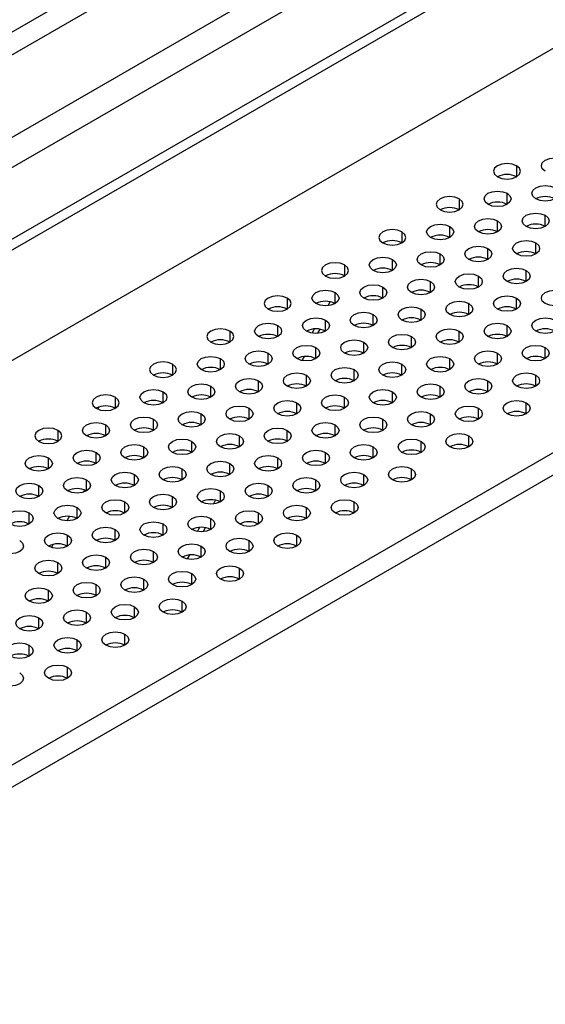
# Model space of a CAD drawing. Header units: millimetres. Extents: x 0 to 1118, y 0 to 864.
# Tile 119 of 254: x 878.5 to 884.98, y 684.23 to 696.38. Entities that reach past the tile are written whole.
import ezdxf

# ---------------------------------------------------------------- set-up
doc = ezdxf.new("R2010")
doc.units = ezdxf.units.MM

msp = doc.modelspace()

# ---------------------------------------------------------------- linework, layer by layer
at = {"color": 7, "linetype": 'Continuous', "lineweight": 25}
for p, q in [((869.553, 688.563), (897, 704.408)), ((897.118, 704.34), (869.671, 688.495)), ((869.317, 686.93), (897.472, 703.183)), ((867.705, 688.381), (891.12, 701.899)), ((901.797, 700.686), (873.642, 684.433)), ((873.76, 684.229), (901.915, 700.482)), ((882.374, 698.52), (860.452, 685.865)), ((860.541, 685.637), (882.462, 698.292)), ((883.461, 697.849), (867.587, 688.685)), ((882.391, 692.879), (882.392, 692.879)), ((882.179, 692.512), (882.209, 692.562)), ((881.985, 692.175), (882.014, 692.226)), ((880.977, 690.43), (880.977, 690.43)), ((880.765, 690.062), (880.794, 690.113)), ((880.571, 689.726), (880.6, 689.777))]:
    msp.add_line(p, q, dxfattribs=at)
at = {"color": 8, "linetype": 'Continuous', "lineweight": 25}
for p, q in [((884.631, 694.58), (884.631, 694.444)), ((884.513, 694.104), (884.513, 694.24)), ((883.924, 694.172), (883.924, 694.036)), ((884.395, 693.763), (884.395, 693.899)), ((884.984, 693.831), (884.984, 693.968)), ((883.217, 693.763), (883.217, 693.627)), ((883.806, 693.695), (883.806, 693.831)), ((884.277, 693.423), (884.277, 693.559)), ((884.867, 693.491), (884.867, 693.627)), ((883.099, 693.287), (883.099, 693.423)), ((883.688, 693.355), (883.688, 693.491)), ((882.51, 693.355), (882.51, 693.219)), ((884.749, 693.151), (884.749, 693.287)), ((883.57, 693.015), (883.57, 693.151)), ((884.16, 693.083), (884.16, 693.219)), ((882.981, 692.947), (882.981, 693.083)), ((881.802, 692.947), (881.802, 692.811)), ((882.306, 692.853), (882.333, 692.901)), ((882.392, 692.879), (882.392, 693.015)), ((884.631, 692.811), (884.631, 692.947)), ((883.452, 692.675), (883.452, 692.811)), ((884.042, 692.743), (884.042, 692.879)), ((882.274, 692.539), (882.274, 692.675)), ((882.863, 692.607), (882.863, 692.743)), ((881.095, 692.539), (881.095, 692.403)), ((881.685, 692.471), (881.685, 692.607)), ((882.11, 692.514), (882.14, 692.567)), ((883.924, 692.403), (883.924, 692.539)), ((884.513, 692.471), (884.513, 692.607)), ((883.335, 692.335), (883.335, 692.471)), ((882.156, 692.199), (882.156, 692.335)), ((882.745, 692.267), (882.745, 692.403)), ((884.984, 692.199), (884.984, 692.335)), ((880.978, 692.063), (880.978, 692.199)), ((881.567, 692.131), (881.567, 692.267)), ((881.926, 692.195), (881.931, 692.204)), ((883.806, 692.063), (883.806, 692.199)), ((884.395, 692.131), (884.395, 692.267)), ((880.388, 692.131), (880.388, 691.995)), ((882.627, 691.926), (882.627, 692.063)), ((883.217, 691.995), (883.217, 692.131)), ((882.038, 691.858), (882.038, 691.995)), ((884.867, 691.858), (884.867, 691.995)), ((880.86, 691.722), (880.86, 691.858)), ((881.449, 691.79), (881.449, 691.926)), ((883.688, 691.722), (883.688, 691.858)), ((884.277, 691.79), (884.277, 691.926)), ((879.681, 691.722), (879.681, 691.586)), ((880.27, 691.654), (880.27, 691.79)), ((882.51, 691.586), (882.51, 691.722)), ((883.099, 691.654), (883.099, 691.79)), ((879.479, 691.601), (879.465, 691.577)), ((881.331, 691.45), (881.331, 691.586)), ((881.92, 691.518), (881.92, 691.654)), ((884.16, 691.45), (884.16, 691.586)), ((884.749, 691.518), (884.749, 691.654)), ((880.153, 691.314), (880.153, 691.45)), ((880.742, 691.382), (880.742, 691.518)), ((882.981, 691.314), (882.981, 691.45)), ((883.57, 691.382), (883.57, 691.518)), ((879.563, 691.246), (879.563, 691.382)), ((882.392, 691.246), (882.392, 691.382)), ((878.974, 691.314), (878.974, 691.178)), ((881.213, 691.11), (881.213, 691.246)), ((881.802, 691.178), (881.802, 691.314)), ((884.042, 691.11), (884.042, 691.246)), ((880.035, 690.974), (880.035, 691.11)), ((880.624, 691.042), (880.624, 691.178)), ((882.863, 690.974), (882.863, 691.11)), ((883.452, 691.042), (883.452, 691.178)), ((878.856, 690.838), (878.856, 690.974)), ((879.445, 690.906), (879.445, 691.042)), ((881.685, 690.838), (881.685, 690.974)), ((882.274, 690.906), (882.274, 691.042)), ((880.506, 690.702), (880.506, 690.838)), ((881.095, 690.77), (881.095, 690.906)), ((883.335, 690.702), (883.335, 690.838)), ((879.917, 690.634), (879.917, 690.77)), ((882.745, 690.634), (882.745, 690.77)), ((878.738, 690.498), (878.738, 690.634)), ((879.328, 690.566), (879.328, 690.702)), ((881.567, 690.498), (881.567, 690.634)), ((882.156, 690.566), (882.156, 690.702)), ((879.303, 690.577), (879.286, 690.548)), ((880.388, 690.362), (880.388, 690.498)), ((880.978, 690.43), (880.978, 690.566)), ((879.21, 690.226), (879.21, 690.362)), ((879.799, 690.294), (879.799, 690.43)), ((880.892, 690.403), (880.919, 690.452)), ((882.038, 690.226), (882.038, 690.362)), ((882.627, 690.294), (882.627, 690.43)), ((878.621, 690.158), (878.621, 690.294)), ((879.116, 690.253), (879.084, 690.198)), ((881.449, 690.158), (881.449, 690.294)), ((880.27, 690.022), (880.27, 690.158)), ((880.696, 690.065), (880.726, 690.117)), ((880.86, 690.09), (880.86, 690.226)), ((879.092, 689.885), (879.092, 690.022)), ((879.681, 689.953), (879.681, 690.09)), ((881.92, 689.885), (881.92, 690.022)), ((878.917, 689.908), (878.894, 689.869)), ((880.742, 689.749), (880.742, 689.885)), ((881.331, 689.817), (881.331, 689.953)), ((879.563, 689.613), (879.563, 689.749)), ((880.153, 689.681), (880.153, 689.817)), ((880.512, 689.746), (880.517, 689.755)), ((878.974, 689.545), (878.974, 689.681)), ((880.624, 689.409), (880.624, 689.545)), ((881.213, 689.477), (881.213, 689.613)), ((879.445, 689.273), (879.445, 689.409)), ((880.035, 689.341), (880.035, 689.477)), ((878.856, 689.205), (878.856, 689.341)), ((879.917, 689.001), (879.917, 689.137)), ((880.506, 689.069), (880.506, 689.205)), ((879.328, 688.933), (879.328, 689.069)), ((878.738, 688.865), (878.738, 689.001)), ((879.799, 688.661), (879.799, 688.797)), ((878.621, 688.525), (878.621, 688.661)), ((879.21, 688.593), (879.21, 688.729)), ((879.092, 688.253), (879.092, 688.389))]:
    msp.add_line(p, q, dxfattribs=at)
at = {"color": 7, "linetype": 'Continuous', "lineweight": 25, "flags": 128}
for points in [[(884.631, 694.58), (884.577, 694.601), (884.513, 694.608), (884.449, 694.601), (884.395, 694.58), (884.359, 694.549), (884.346, 694.512), (884.359, 694.475), (884.395, 694.444)], [(884.984, 694.512), (884.948, 694.543), (884.936, 694.58), (884.948, 694.617), (884.984, 694.648), (885.039, 694.669), (885.102, 694.676), (885.166, 694.669), (885.22, 694.648)], [(884.395, 694.444), (884.449, 694.423), (884.513, 694.416), (884.577, 694.423), (884.631, 694.444), (884.667, 694.475), (884.68, 694.512), (884.667, 694.549), (884.631, 694.58)], [(884.277, 694.104), (884.241, 694.135), (884.229, 694.172), (884.241, 694.208), (884.277, 694.24), (884.331, 694.26), (884.395, 694.268), (884.459, 694.26), (884.513, 694.24)], [(884.513, 694.24), (884.549, 694.208), (884.562, 694.172), (884.549, 694.135), (884.513, 694.104), (884.459, 694.083), (884.395, 694.075), (884.331, 694.083), (884.277, 694.104)], [(884.867, 694.172), (884.83, 694.203), (884.818, 694.24), (884.83, 694.276), (884.867, 694.308), (884.921, 694.329), (884.984, 694.336), (885.048, 694.329), (885.102, 694.308)], [(885.102, 694.308), (885.138, 694.276), (885.151, 694.24), (885.138, 694.203), (885.102, 694.172), (885.048, 694.151), (884.984, 694.143), (884.921, 694.151), (884.867, 694.172)], [(883.924, 694.172), (883.87, 694.192), (883.806, 694.2), (883.742, 694.192), (883.688, 694.172), (883.652, 694.14), (883.639, 694.104), (883.652, 694.067), (883.688, 694.036)], [(883.688, 694.036), (883.742, 694.015), (883.806, 694.007), (883.87, 694.015), (883.924, 694.036), (883.96, 694.067), (883.973, 694.104), (883.96, 694.14), (883.924, 694.172)], [(884.749, 693.831), (884.713, 693.863), (884.7, 693.899), (884.713, 693.936), (884.749, 693.968), (884.803, 693.988), (884.867, 693.996), (884.93, 693.988), (884.984, 693.968)], [(884.16, 693.763), (884.123, 693.795), (884.111, 693.831), (884.123, 693.868), (884.16, 693.899), (884.214, 693.92), (884.277, 693.928), (884.341, 693.92), (884.395, 693.899)], [(884.395, 693.899), (884.431, 693.868), (884.444, 693.831), (884.431, 693.795), (884.395, 693.763), (884.341, 693.743), (884.277, 693.735), (884.214, 693.743), (884.16, 693.763)], [(884.984, 693.968), (885.021, 693.936), (885.033, 693.899), (885.021, 693.863), (884.984, 693.831), (884.93, 693.811), (884.867, 693.803), (884.803, 693.811), (884.749, 693.831)], [(883.217, 693.763), (883.163, 693.784), (883.099, 693.792), (883.035, 693.784), (882.981, 693.763), (882.945, 693.732), (882.932, 693.695), (882.945, 693.659), (882.981, 693.627)], [(882.981, 693.627), (883.035, 693.606), (883.099, 693.599), (883.163, 693.606), (883.217, 693.627), (883.253, 693.659), (883.266, 693.695), (883.253, 693.732), (883.217, 693.763)], [(883.57, 693.695), (883.534, 693.727), (883.521, 693.763), (883.534, 693.8), (883.57, 693.831), (883.624, 693.852), (883.688, 693.86), (883.752, 693.852), (883.806, 693.831)], [(883.806, 693.831), (883.842, 693.8), (883.855, 693.763), (883.842, 693.727), (883.806, 693.695), (883.752, 693.675), (883.688, 693.667), (883.624, 693.675), (883.57, 693.695)], [(884.631, 693.491), (884.595, 693.522), (884.582, 693.559), (884.595, 693.596), (884.631, 693.627), (884.685, 693.648), (884.749, 693.656), (884.813, 693.648), (884.867, 693.627)], [(883.452, 693.355), (883.416, 693.386), (883.404, 693.423), (883.416, 693.46), (883.452, 693.491), (883.506, 693.512), (883.57, 693.519), (883.634, 693.512), (883.688, 693.491)], [(884.042, 693.423), (884.006, 693.454), (883.993, 693.491), (884.006, 693.528), (884.042, 693.559), (884.096, 693.58), (884.16, 693.587), (884.223, 693.58), (884.277, 693.559)], [(884.277, 693.559), (884.313, 693.528), (884.326, 693.491), (884.313, 693.454), (884.277, 693.423), (884.223, 693.402), (884.16, 693.395), (884.096, 693.402), (884.042, 693.423)], [(884.867, 693.627), (884.903, 693.596), (884.915, 693.559), (884.903, 693.522), (884.867, 693.491), (884.813, 693.47), (884.749, 693.463), (884.685, 693.47), (884.631, 693.491)], [(882.863, 693.287), (882.827, 693.318), (882.814, 693.355), (882.827, 693.392), (882.863, 693.423), (882.917, 693.444), (882.981, 693.451), (883.045, 693.444), (883.099, 693.423)], [(883.099, 693.423), (883.135, 693.392), (883.148, 693.355), (883.135, 693.318), (883.099, 693.287), (883.045, 693.266), (882.981, 693.259), (882.917, 693.266), (882.863, 693.287)], [(883.688, 693.491), (883.724, 693.46), (883.737, 693.423), (883.724, 693.386), (883.688, 693.355), (883.634, 693.334), (883.57, 693.327), (883.506, 693.334), (883.452, 693.355)], [(882.51, 693.355), (882.456, 693.376), (882.392, 693.383), (882.328, 693.376), (882.274, 693.355), (882.238, 693.324), (882.225, 693.287), (882.238, 693.25), (882.274, 693.219)], [(882.274, 693.219), (882.328, 693.198), (882.392, 693.191), (882.456, 693.198), (882.51, 693.219), (882.546, 693.25), (882.558, 693.287), (882.546, 693.324), (882.51, 693.355)], [(884.513, 693.151), (884.477, 693.182), (884.464, 693.219), (884.477, 693.256), (884.513, 693.287), (884.567, 693.308), (884.631, 693.315), (884.695, 693.308), (884.749, 693.287)], [(884.749, 693.287), (884.785, 693.256), (884.798, 693.219), (884.785, 693.182), (884.749, 693.151), (884.695, 693.13), (884.631, 693.123), (884.567, 693.13), (884.513, 693.151)], [(883.335, 693.015), (883.298, 693.046), (883.286, 693.083), (883.298, 693.12), (883.335, 693.151), (883.389, 693.172), (883.452, 693.179), (883.516, 693.172), (883.57, 693.151)], [(883.57, 693.151), (883.606, 693.12), (883.619, 693.083), (883.606, 693.046), (883.57, 693.015), (883.516, 692.994), (883.452, 692.987), (883.389, 692.994), (883.335, 693.015)], [(883.924, 693.083), (883.888, 693.114), (883.875, 693.151), (883.888, 693.188), (883.924, 693.219), (883.978, 693.24), (884.042, 693.247), (884.105, 693.24), (884.16, 693.219)], [(884.16, 693.219), (884.196, 693.188), (884.208, 693.151), (884.196, 693.114), (884.16, 693.083), (884.105, 693.062), (884.042, 693.055), (883.978, 693.062), (883.924, 693.083)], [(882.156, 692.879), (882.12, 692.91), (882.107, 692.947), (882.12, 692.984), (882.156, 693.015), (882.21, 693.036), (882.274, 693.043), (882.338, 693.036), (882.392, 693.015)], [(882.745, 692.947), (882.709, 692.978), (882.696, 693.015), (882.709, 693.052), (882.745, 693.083), (882.799, 693.104), (882.863, 693.111), (882.927, 693.104), (882.981, 693.083)], [(882.981, 693.083), (883.017, 693.052), (883.03, 693.015), (883.017, 692.978), (882.981, 692.947), (882.927, 692.926), (882.863, 692.919), (882.799, 692.926), (882.745, 692.947)], [(884.984, 692.879), (884.948, 692.91), (884.936, 692.947), (884.948, 692.984), (884.984, 693.015), (885.039, 693.036), (885.102, 693.043), (885.166, 693.036), (885.22, 693.015)], [(881.802, 692.947), (881.748, 692.968), (881.685, 692.975), (881.621, 692.968), (881.567, 692.947), (881.531, 692.916), (881.518, 692.879), (881.531, 692.842), (881.567, 692.811)], [(881.567, 692.811), (881.621, 692.79), (881.685, 692.783), (881.748, 692.79), (881.802, 692.811), (881.839, 692.842), (881.851, 692.879), (881.839, 692.916), (881.802, 692.947)], [(882.392, 693.015), (882.428, 692.984), (882.441, 692.947), (882.428, 692.91), (882.392, 692.879), (882.338, 692.858), (882.274, 692.851), (882.21, 692.858), (882.156, 692.879)], [(883.806, 692.743), (883.77, 692.774), (883.757, 692.811), (883.77, 692.848), (883.806, 692.879), (883.86, 692.9), (883.924, 692.907), (883.988, 692.9), (884.042, 692.879)], [(884.395, 692.811), (884.359, 692.842), (884.346, 692.879), (884.359, 692.916), (884.395, 692.947), (884.449, 692.968), (884.513, 692.975), (884.577, 692.968), (884.631, 692.947)], [(884.631, 692.947), (884.667, 692.916), (884.68, 692.879), (884.667, 692.842), (884.631, 692.811), (884.577, 692.79), (884.513, 692.783), (884.449, 692.79), (884.395, 692.811)], [(885.22, 693.015), (885.256, 692.984), (885.269, 692.947), (885.256, 692.91), (885.22, 692.879), (885.166, 692.858), (885.102, 692.851), (885.039, 692.858), (884.984, 692.879)], [(883.217, 692.675), (883.181, 692.706), (883.168, 692.743), (883.181, 692.78), (883.217, 692.811), (883.271, 692.832), (883.335, 692.839), (883.398, 692.832), (883.452, 692.811)], [(883.452, 692.811), (883.489, 692.78), (883.501, 692.743), (883.489, 692.706), (883.452, 692.675), (883.398, 692.654), (883.335, 692.647), (883.271, 692.654), (883.217, 692.675)], [(884.042, 692.879), (884.078, 692.848), (884.09, 692.811), (884.078, 692.774), (884.042, 692.743), (883.988, 692.722), (883.924, 692.715), (883.86, 692.722), (883.806, 692.743)], [(882.038, 692.539), (882.002, 692.57), (881.989, 692.607), (882.002, 692.644), (882.038, 692.675), (882.092, 692.696), (882.156, 692.703), (882.22, 692.696), (882.274, 692.675)], [(882.274, 692.675), (882.31, 692.644), (882.323, 692.607), (882.31, 692.57), (882.274, 692.539), (882.22, 692.518), (882.156, 692.511), (882.092, 692.518), (882.038, 692.539)], [(882.627, 692.607), (882.591, 692.638), (882.579, 692.675), (882.591, 692.712), (882.627, 692.743), (882.682, 692.764), (882.745, 692.771), (882.809, 692.764), (882.863, 692.743)], [(882.863, 692.743), (882.899, 692.712), (882.912, 692.675), (882.899, 692.638), (882.863, 692.607), (882.809, 692.586), (882.745, 692.579), (882.682, 692.586), (882.627, 692.607)], [(884.867, 692.539), (884.83, 692.57), (884.818, 692.607), (884.83, 692.644), (884.867, 692.675), (884.921, 692.696), (884.984, 692.703), (885.048, 692.696), (885.102, 692.675)], [(885.102, 692.675), (885.138, 692.644), (885.151, 692.607), (885.138, 692.57), (885.102, 692.539), (885.048, 692.518), (884.984, 692.511), (884.921, 692.518), (884.867, 692.539)], [(881.095, 692.539), (881.041, 692.56), (880.978, 692.567), (880.914, 692.56), (880.86, 692.539), (880.824, 692.508), (880.811, 692.471), (880.824, 692.434), (880.86, 692.403)], [(880.86, 692.403), (880.914, 692.382), (880.978, 692.375), (881.041, 692.382), (881.095, 692.403), (881.132, 692.434), (881.144, 692.471), (881.132, 692.508), (881.095, 692.539)], [(881.449, 692.471), (881.413, 692.502), (881.4, 692.539), (881.413, 692.576), (881.449, 692.607), (881.503, 692.628), (881.567, 692.635), (881.631, 692.628), (881.685, 692.607)], [(881.685, 692.607), (881.721, 692.576), (881.733, 692.539), (881.721, 692.502), (881.685, 692.471), (881.631, 692.45), (881.567, 692.443), (881.503, 692.45), (881.449, 692.471)], [(883.688, 692.403), (883.652, 692.434), (883.639, 692.471), (883.652, 692.508), (883.688, 692.539), (883.742, 692.56), (883.806, 692.567), (883.87, 692.56), (883.924, 692.539)], [(883.924, 692.539), (883.96, 692.508), (883.973, 692.471), (883.96, 692.434), (883.924, 692.403), (883.87, 692.382), (883.806, 692.375), (883.742, 692.382), (883.688, 692.403)], [(884.277, 692.471), (884.241, 692.502), (884.229, 692.539), (884.241, 692.576), (884.277, 692.607), (884.331, 692.628), (884.395, 692.635), (884.459, 692.628), (884.513, 692.607)], [(884.513, 692.607), (884.549, 692.576), (884.562, 692.539), (884.549, 692.502), (884.513, 692.471), (884.459, 692.45), (884.395, 692.443), (884.331, 692.45), (884.277, 692.471)], [(882.51, 692.267), (882.473, 692.298), (882.461, 692.335), (882.473, 692.372), (882.51, 692.403), (882.564, 692.424), (882.627, 692.431), (882.691, 692.424), (882.745, 692.403)], [(883.099, 692.335), (883.063, 692.366), (883.05, 692.403), (883.063, 692.44), (883.099, 692.471), (883.153, 692.492), (883.217, 692.499), (883.28, 692.492), (883.335, 692.471)], [(883.335, 692.471), (883.371, 692.44), (883.383, 692.403), (883.371, 692.366), (883.335, 692.335), (883.28, 692.314), (883.217, 692.307), (883.153, 692.314), (883.099, 692.335)], [(881.331, 692.131), (881.295, 692.162), (881.282, 692.199), (881.295, 692.235), (881.331, 692.267), (881.385, 692.288), (881.449, 692.295), (881.513, 692.288), (881.567, 692.267)], [(881.92, 692.199), (881.884, 692.23), (881.872, 692.267), (881.884, 692.303), (881.92, 692.335), (881.974, 692.356), (882.038, 692.363), (882.102, 692.356), (882.156, 692.335)], [(882.156, 692.335), (882.192, 692.303), (882.205, 692.267), (882.192, 692.23), (882.156, 692.199), (882.102, 692.178), (882.038, 692.17), (881.974, 692.178), (881.92, 692.199)], [(882.745, 692.403), (882.781, 692.372), (882.794, 692.335), (882.781, 692.298), (882.745, 692.267), (882.691, 692.246), (882.627, 692.238), (882.564, 692.246), (882.51, 692.267)], [(884.16, 692.131), (884.123, 692.162), (884.111, 692.199), (884.123, 692.235), (884.16, 692.267), (884.214, 692.288), (884.277, 692.295), (884.341, 692.288), (884.395, 692.267)], [(884.749, 692.199), (884.713, 692.23), (884.7, 692.267), (884.713, 692.303), (884.749, 692.335), (884.803, 692.356), (884.867, 692.363), (884.93, 692.356), (884.984, 692.335)], [(884.984, 692.335), (885.021, 692.303), (885.033, 692.267), (885.021, 692.23), (884.984, 692.199), (884.93, 692.178), (884.867, 692.17), (884.803, 692.178), (884.749, 692.199)], [(880.742, 692.063), (880.706, 692.094), (880.693, 692.131), (880.706, 692.167), (880.742, 692.199), (880.796, 692.219), (880.86, 692.227), (880.923, 692.219), (880.978, 692.199)], [(880.978, 692.199), (881.014, 692.167), (881.026, 692.131), (881.014, 692.094), (880.978, 692.063), (880.923, 692.042), (880.86, 692.034), (880.796, 692.042), (880.742, 692.063)], [(881.567, 692.267), (881.603, 692.235), (881.616, 692.199), (881.603, 692.162), (881.567, 692.131), (881.513, 692.11), (881.449, 692.102), (881.385, 692.11), (881.331, 692.131)], [(883.57, 692.063), (883.534, 692.094), (883.521, 692.131), (883.534, 692.167), (883.57, 692.199), (883.624, 692.219), (883.688, 692.227), (883.752, 692.219), (883.806, 692.199)], [(883.806, 692.199), (883.842, 692.167), (883.855, 692.131), (883.842, 692.094), (883.806, 692.063), (883.752, 692.042), (883.688, 692.034), (883.624, 692.042), (883.57, 692.063)], [(884.395, 692.267), (884.431, 692.235), (884.444, 692.199), (884.431, 692.162), (884.395, 692.131), (884.341, 692.11), (884.277, 692.102), (884.214, 692.11), (884.16, 692.131)], [(880.388, 692.131), (880.334, 692.151), (880.27, 692.159), (880.207, 692.151), (880.153, 692.131), (880.116, 692.099), (880.104, 692.063), (880.116, 692.026), (880.153, 691.995)], [(880.153, 691.995), (880.207, 691.974), (880.27, 691.966), (880.334, 691.974), (880.388, 691.995), (880.424, 692.026), (880.437, 692.063), (880.424, 692.099), (880.388, 692.131)], [(882.392, 691.926), (882.356, 691.958), (882.343, 691.995), (882.356, 692.031), (882.392, 692.063), (882.446, 692.083), (882.51, 692.091), (882.573, 692.083), (882.627, 692.063)], [(882.627, 692.063), (882.664, 692.031), (882.676, 691.995), (882.664, 691.958), (882.627, 691.926), (882.573, 691.906), (882.51, 691.898), (882.446, 691.906), (882.392, 691.926)], [(882.981, 691.995), (882.945, 692.026), (882.932, 692.063), (882.945, 692.099), (882.981, 692.131), (883.035, 692.151), (883.099, 692.159), (883.163, 692.151), (883.217, 692.131)], [(883.217, 692.131), (883.253, 692.099), (883.266, 692.063), (883.253, 692.026), (883.217, 691.995), (883.163, 691.974), (883.099, 691.966), (883.035, 691.974), (882.981, 691.995)], [(881.213, 691.79), (881.177, 691.822), (881.164, 691.858), (881.177, 691.895), (881.213, 691.926), (881.267, 691.947), (881.331, 691.955), (881.395, 691.947), (881.449, 691.926)], [(881.802, 691.858), (881.766, 691.89), (881.754, 691.926), (881.766, 691.963), (881.802, 691.995), (881.857, 692.015), (881.92, 692.023), (881.984, 692.015), (882.038, 691.995)], [(882.038, 691.995), (882.074, 691.963), (882.087, 691.926), (882.074, 691.89), (882.038, 691.858), (881.984, 691.838), (881.92, 691.83), (881.857, 691.838), (881.802, 691.858)], [(884.042, 691.79), (884.006, 691.822), (883.993, 691.858), (884.006, 691.895), (884.042, 691.926), (884.096, 691.947), (884.16, 691.955), (884.223, 691.947), (884.277, 691.926)], [(884.631, 691.858), (884.595, 691.89), (884.582, 691.926), (884.595, 691.963), (884.631, 691.995), (884.685, 692.015), (884.749, 692.023), (884.813, 692.015), (884.867, 691.995)], [(884.867, 691.995), (884.903, 691.963), (884.915, 691.926), (884.903, 691.89), (884.867, 691.858), (884.813, 691.838), (884.749, 691.83), (884.685, 691.838), (884.631, 691.858)], [(880.035, 691.654), (879.999, 691.686), (879.986, 691.722), (879.999, 691.759), (880.035, 691.79), (880.089, 691.811), (880.153, 691.819), (880.216, 691.811), (880.27, 691.79)], [(880.624, 691.722), (880.588, 691.754), (880.575, 691.79), (880.588, 691.827), (880.624, 691.858), (880.678, 691.879), (880.742, 691.887), (880.806, 691.879), (880.86, 691.858)], [(880.86, 691.858), (880.896, 691.827), (880.908, 691.79), (880.896, 691.754), (880.86, 691.722), (880.806, 691.702), (880.742, 691.694), (880.678, 691.702), (880.624, 691.722)], [(881.449, 691.926), (881.485, 691.895), (881.498, 691.858), (881.485, 691.822), (881.449, 691.79), (881.395, 691.77), (881.331, 691.762), (881.267, 691.77), (881.213, 691.79)], [(882.863, 691.654), (882.827, 691.686), (882.814, 691.722), (882.827, 691.759), (882.863, 691.79), (882.917, 691.811), (882.981, 691.819), (883.045, 691.811), (883.099, 691.79)], [(883.452, 691.722), (883.416, 691.754), (883.404, 691.79), (883.416, 691.827), (883.452, 691.858), (883.506, 691.879), (883.57, 691.887), (883.634, 691.879), (883.688, 691.858)], [(883.688, 691.858), (883.724, 691.827), (883.737, 691.79), (883.724, 691.754), (883.688, 691.722), (883.634, 691.702), (883.57, 691.694), (883.506, 691.702), (883.452, 691.722)], [(884.277, 691.926), (884.313, 691.895), (884.326, 691.858), (884.313, 691.822), (884.277, 691.79), (884.223, 691.77), (884.16, 691.762), (884.096, 691.77), (884.042, 691.79)], [(879.681, 691.722), (879.627, 691.743), (879.563, 691.751), (879.5, 691.743), (879.445, 691.722), (879.409, 691.691), (879.397, 691.654), (879.409, 691.618), (879.445, 691.586)], [(879.445, 691.586), (879.5, 691.565), (879.563, 691.558), (879.627, 691.565), (879.681, 691.586), (879.717, 691.618), (879.73, 691.654), (879.717, 691.691), (879.681, 691.722)], [(880.27, 691.79), (880.307, 691.759), (880.319, 691.722), (880.307, 691.686), (880.27, 691.654), (880.216, 691.633), (880.153, 691.626), (880.089, 691.633), (880.035, 691.654)], [(882.274, 691.586), (882.238, 691.618), (882.225, 691.654), (882.238, 691.691), (882.274, 691.722), (882.328, 691.743), (882.392, 691.751), (882.456, 691.743), (882.51, 691.722)], [(882.51, 691.722), (882.546, 691.691), (882.558, 691.654), (882.546, 691.618), (882.51, 691.586), (882.456, 691.565), (882.392, 691.558), (882.328, 691.565), (882.274, 691.586)], [(883.099, 691.79), (883.135, 691.759), (883.148, 691.722), (883.135, 691.686), (883.099, 691.654), (883.045, 691.633), (882.981, 691.626), (882.917, 691.633), (882.863, 691.654)], [(881.095, 691.45), (881.059, 691.481), (881.047, 691.518), (881.059, 691.555), (881.095, 691.586), (881.149, 691.607), (881.213, 691.614), (881.277, 691.607), (881.331, 691.586)], [(881.331, 691.586), (881.367, 691.555), (881.38, 691.518), (881.367, 691.481), (881.331, 691.45), (881.277, 691.429), (881.213, 691.422), (881.149, 691.429), (881.095, 691.45)], [(881.685, 691.518), (881.649, 691.549), (881.636, 691.586), (881.649, 691.623), (881.685, 691.654), (881.739, 691.675), (881.802, 691.683), (881.866, 691.675), (881.92, 691.654)], [(881.92, 691.654), (881.956, 691.623), (881.969, 691.586), (881.956, 691.549), (881.92, 691.518), (881.866, 691.497), (881.802, 691.49), (881.739, 691.497), (881.685, 691.518)], [(883.924, 691.45), (883.888, 691.481), (883.875, 691.518), (883.888, 691.555), (883.924, 691.586), (883.978, 691.607), (884.042, 691.614), (884.105, 691.607), (884.16, 691.586)], [(884.16, 691.586), (884.196, 691.555), (884.208, 691.518), (884.196, 691.481), (884.16, 691.45), (884.105, 691.429), (884.042, 691.422), (883.978, 691.429), (883.924, 691.45)], [(884.513, 691.518), (884.477, 691.549), (884.464, 691.586), (884.477, 691.623), (884.513, 691.654), (884.567, 691.675), (884.631, 691.683), (884.695, 691.675), (884.749, 691.654)], [(884.749, 691.654), (884.785, 691.623), (884.798, 691.586), (884.785, 691.549), (884.749, 691.518), (884.695, 691.497), (884.631, 691.49), (884.567, 691.497), (884.513, 691.518)], [(879.917, 691.314), (879.881, 691.345), (879.868, 691.382), (879.881, 691.419), (879.917, 691.45), (879.971, 691.471), (880.035, 691.478), (880.098, 691.471), (880.153, 691.45)], [(880.153, 691.45), (880.189, 691.419), (880.201, 691.382), (880.189, 691.345), (880.153, 691.314), (880.098, 691.293), (880.035, 691.286), (879.971, 691.293), (879.917, 691.314)], [(880.506, 691.382), (880.47, 691.413), (880.457, 691.45), (880.47, 691.487), (880.506, 691.518), (880.56, 691.539), (880.624, 691.546), (880.688, 691.539), (880.742, 691.518)], [(880.742, 691.518), (880.778, 691.487), (880.791, 691.45), (880.778, 691.413), (880.742, 691.382), (880.688, 691.361), (880.624, 691.354), (880.56, 691.361), (880.506, 691.382)], [(882.745, 691.314), (882.709, 691.345), (882.696, 691.382), (882.709, 691.419), (882.745, 691.45), (882.799, 691.471), (882.863, 691.478), (882.927, 691.471), (882.981, 691.45)], [(882.981, 691.45), (883.017, 691.419), (883.03, 691.382), (883.017, 691.345), (882.981, 691.314), (882.927, 691.293), (882.863, 691.286), (882.799, 691.293), (882.745, 691.314)], [(883.335, 691.382), (883.298, 691.413), (883.286, 691.45), (883.298, 691.487), (883.335, 691.518), (883.389, 691.539), (883.452, 691.546), (883.516, 691.539), (883.57, 691.518)], [(883.57, 691.518), (883.606, 691.487), (883.619, 691.45), (883.606, 691.413), (883.57, 691.382), (883.516, 691.361), (883.452, 691.354), (883.389, 691.361), (883.335, 691.382)], [(878.974, 691.314), (878.92, 691.335), (878.856, 691.342), (878.792, 691.335), (878.738, 691.314), (878.702, 691.283), (878.69, 691.246), (878.702, 691.209), (878.738, 691.178)], [(879.328, 691.246), (879.291, 691.277), (879.279, 691.314), (879.291, 691.351), (879.328, 691.382), (879.382, 691.403), (879.445, 691.41), (879.509, 691.403), (879.563, 691.382)], [(879.563, 691.382), (879.599, 691.351), (879.612, 691.314), (879.599, 691.277), (879.563, 691.246), (879.509, 691.225), (879.445, 691.218), (879.382, 691.225), (879.328, 691.246)], [(881.567, 691.178), (881.531, 691.209), (881.518, 691.246), (881.531, 691.283), (881.567, 691.314), (881.621, 691.335), (881.685, 691.342), (881.748, 691.335), (881.802, 691.314)], [(882.156, 691.246), (882.12, 691.277), (882.107, 691.314), (882.12, 691.351), (882.156, 691.382), (882.21, 691.403), (882.274, 691.41), (882.338, 691.403), (882.392, 691.382)], [(882.392, 691.382), (882.428, 691.351), (882.441, 691.314), (882.428, 691.277), (882.392, 691.246), (882.338, 691.225), (882.274, 691.218), (882.21, 691.225), (882.156, 691.246)], [(878.738, 691.178), (878.792, 691.157), (878.856, 691.15), (878.92, 691.157), (878.974, 691.178), (879.01, 691.209), (879.023, 691.246), (879.01, 691.283), (878.974, 691.314)], [(880.388, 691.042), (880.352, 691.073), (880.339, 691.11), (880.352, 691.147), (880.388, 691.178), (880.442, 691.199), (880.506, 691.206), (880.57, 691.199), (880.624, 691.178)], [(880.978, 691.11), (880.941, 691.141), (880.929, 691.178), (880.941, 691.215), (880.978, 691.246), (881.032, 691.267), (881.095, 691.274), (881.159, 691.267), (881.213, 691.246)], [(881.213, 691.246), (881.249, 691.215), (881.262, 691.178), (881.249, 691.141), (881.213, 691.11), (881.159, 691.089), (881.095, 691.082), (881.032, 691.089), (880.978, 691.11)], [(881.802, 691.314), (881.839, 691.283), (881.851, 691.246), (881.839, 691.209), (881.802, 691.178), (881.748, 691.157), (881.685, 691.15), (881.621, 691.157), (881.567, 691.178)], [(883.217, 691.042), (883.181, 691.073), (883.168, 691.11), (883.181, 691.147), (883.217, 691.178), (883.271, 691.199), (883.335, 691.206), (883.398, 691.199), (883.452, 691.178)], [(883.806, 691.11), (883.77, 691.141), (883.757, 691.178), (883.77, 691.215), (883.806, 691.246), (883.86, 691.267), (883.924, 691.274), (883.988, 691.267), (884.042, 691.246)], [(884.042, 691.246), (884.078, 691.215), (884.09, 691.178), (884.078, 691.141), (884.042, 691.11), (883.988, 691.089), (883.924, 691.082), (883.86, 691.089), (883.806, 691.11)], [(879.799, 690.974), (879.763, 691.005), (879.75, 691.042), (879.763, 691.079), (879.799, 691.11), (879.853, 691.131), (879.917, 691.138), (879.981, 691.131), (880.035, 691.11)], [(880.035, 691.11), (880.071, 691.079), (880.084, 691.042), (880.071, 691.005), (880.035, 690.974), (879.981, 690.953), (879.917, 690.946), (879.853, 690.953), (879.799, 690.974)], [(880.624, 691.178), (880.66, 691.147), (880.673, 691.11), (880.66, 691.073), (880.624, 691.042), (880.57, 691.021), (880.506, 691.014), (880.442, 691.021), (880.388, 691.042)], [(882.627, 690.974), (882.591, 691.005), (882.579, 691.042), (882.591, 691.079), (882.627, 691.11), (882.682, 691.131), (882.745, 691.138), (882.809, 691.131), (882.863, 691.11)], [(882.863, 691.11), (882.899, 691.079), (882.912, 691.042), (882.899, 691.005), (882.863, 690.974), (882.809, 690.953), (882.745, 690.946), (882.682, 690.953), (882.627, 690.974)], [(883.452, 691.178), (883.489, 691.147), (883.501, 691.11), (883.489, 691.073), (883.452, 691.042), (883.398, 691.021), (883.335, 691.014), (883.271, 691.021), (883.217, 691.042)], [(878.621, 690.838), (878.584, 690.869), (878.572, 690.906), (878.584, 690.943), (878.621, 690.974), (878.675, 690.995), (878.738, 691.002), (878.802, 690.995), (878.856, 690.974)], [(878.856, 690.974), (878.892, 690.943), (878.905, 690.906), (878.892, 690.869), (878.856, 690.838), (878.802, 690.817), (878.738, 690.81), (878.675, 690.817), (878.621, 690.838)], [(879.21, 690.906), (879.174, 690.937), (879.161, 690.974), (879.174, 691.011), (879.21, 691.042), (879.264, 691.063), (879.328, 691.07), (879.391, 691.063), (879.445, 691.042)], [(879.445, 691.042), (879.482, 691.011), (879.494, 690.974), (879.482, 690.937), (879.445, 690.906), (879.391, 690.885), (879.328, 690.878), (879.264, 690.885), (879.21, 690.906)], [(881.449, 690.838), (881.413, 690.869), (881.4, 690.906), (881.413, 690.943), (881.449, 690.974), (881.503, 690.995), (881.567, 691.002), (881.631, 690.995), (881.685, 690.974)], [(881.685, 690.974), (881.721, 690.943), (881.733, 690.906), (881.721, 690.869), (881.685, 690.838), (881.631, 690.817), (881.567, 690.81), (881.503, 690.817), (881.449, 690.838)], [(882.038, 690.906), (882.002, 690.937), (881.989, 690.974), (882.002, 691.011), (882.038, 691.042), (882.092, 691.063), (882.156, 691.07), (882.22, 691.063), (882.274, 691.042)], [(882.274, 691.042), (882.31, 691.011), (882.323, 690.974), (882.31, 690.937), (882.274, 690.906), (882.22, 690.885), (882.156, 690.878), (882.092, 690.885), (882.038, 690.906)], [(880.27, 690.702), (880.234, 690.733), (880.222, 690.77), (880.234, 690.807), (880.27, 690.838), (880.324, 690.859), (880.388, 690.866), (880.452, 690.859), (880.506, 690.838)], [(880.506, 690.838), (880.542, 690.807), (880.555, 690.77), (880.542, 690.733), (880.506, 690.702), (880.452, 690.681), (880.388, 690.674), (880.324, 690.681), (880.27, 690.702)], [(880.86, 690.77), (880.824, 690.801), (880.811, 690.838), (880.824, 690.875), (880.86, 690.906), (880.914, 690.927), (880.978, 690.934), (881.041, 690.927), (881.095, 690.906)], [(881.095, 690.906), (881.132, 690.875), (881.144, 690.838), (881.132, 690.801), (881.095, 690.77), (881.041, 690.749), (880.978, 690.742), (880.914, 690.749), (880.86, 690.77)], [(883.099, 690.702), (883.063, 690.733), (883.05, 690.77), (883.063, 690.807), (883.099, 690.838), (883.153, 690.859), (883.217, 690.866), (883.28, 690.859), (883.335, 690.838)], [(883.335, 690.838), (883.371, 690.807), (883.383, 690.77), (883.371, 690.733), (883.335, 690.702), (883.28, 690.681), (883.217, 690.674), (883.153, 690.681), (883.099, 690.702)], [(879.092, 690.566), (879.056, 690.597), (879.043, 690.634), (879.056, 690.671), (879.092, 690.702), (879.146, 690.723), (879.21, 690.73), (879.274, 690.723), (879.328, 690.702)], [(879.681, 690.634), (879.645, 690.665), (879.632, 690.702), (879.645, 690.739), (879.681, 690.77), (879.735, 690.791), (879.799, 690.798), (879.863, 690.791), (879.917, 690.77)], [(879.917, 690.77), (879.953, 690.739), (879.966, 690.702), (879.953, 690.665), (879.917, 690.634), (879.863, 690.613), (879.799, 690.606), (879.735, 690.613), (879.681, 690.634)], [(881.92, 690.566), (881.884, 690.597), (881.872, 690.634), (881.884, 690.671), (881.92, 690.702), (881.974, 690.723), (882.038, 690.73), (882.102, 690.723), (882.156, 690.702)], [(882.51, 690.634), (882.473, 690.665), (882.461, 690.702), (882.473, 690.739), (882.51, 690.77), (882.564, 690.791), (882.627, 690.798), (882.691, 690.791), (882.745, 690.77)], [(882.745, 690.77), (882.781, 690.739), (882.794, 690.702), (882.781, 690.665), (882.745, 690.634), (882.691, 690.613), (882.627, 690.606), (882.564, 690.613), (882.51, 690.634)], [(878.503, 690.498), (878.467, 690.529), (878.454, 690.566), (878.467, 690.603), (878.503, 690.634), (878.557, 690.655), (878.621, 690.662), (878.684, 690.655), (878.738, 690.634)], [(878.738, 690.634), (878.774, 690.603), (878.787, 690.566), (878.774, 690.529), (878.738, 690.498), (878.684, 690.477), (878.621, 690.47), (878.557, 690.477), (878.503, 690.498)], [(879.328, 690.702), (879.364, 690.671), (879.376, 690.634), (879.364, 690.597), (879.328, 690.566), (879.274, 690.545), (879.21, 690.538), (879.146, 690.545), (879.092, 690.566)], [(880.742, 690.43), (880.706, 690.461), (880.693, 690.498), (880.706, 690.535), (880.742, 690.566), (880.796, 690.587), (880.86, 690.594), (880.923, 690.587), (880.978, 690.566)], [(881.331, 690.498), (881.295, 690.529), (881.282, 690.566), (881.295, 690.603), (881.331, 690.634), (881.385, 690.655), (881.449, 690.662), (881.513, 690.655), (881.567, 690.634)], [(881.567, 690.634), (881.603, 690.603), (881.616, 690.566), (881.603, 690.529), (881.567, 690.498), (881.513, 690.477), (881.449, 690.47), (881.385, 690.477), (881.331, 690.498)], [(882.156, 690.702), (882.192, 690.671), (882.205, 690.634), (882.192, 690.597), (882.156, 690.566), (882.102, 690.545), (882.038, 690.538), (881.974, 690.545), (881.92, 690.566)], [(880.153, 690.362), (880.116, 690.393), (880.104, 690.43), (880.116, 690.467), (880.153, 690.498), (880.207, 690.519), (880.27, 690.526), (880.334, 690.519), (880.388, 690.498)], [(880.388, 690.498), (880.424, 690.467), (880.437, 690.43), (880.424, 690.393), (880.388, 690.362), (880.334, 690.341), (880.27, 690.334), (880.207, 690.341), (880.153, 690.362)], [(880.978, 690.566), (881.014, 690.535), (881.026, 690.498), (881.014, 690.461), (880.978, 690.43), (880.923, 690.409), (880.86, 690.402), (880.796, 690.409), (880.742, 690.43)], [(878.974, 690.226), (878.938, 690.257), (878.925, 690.294), (878.938, 690.33), (878.974, 690.362), (879.028, 690.383), (879.092, 690.39), (879.156, 690.383), (879.21, 690.362)], [(879.21, 690.362), (879.246, 690.33), (879.259, 690.294), (879.246, 690.257), (879.21, 690.226), (879.156, 690.205), (879.092, 690.197), (879.028, 690.205), (878.974, 690.226)], [(879.563, 690.294), (879.527, 690.325), (879.514, 690.362), (879.527, 690.399), (879.563, 690.43), (879.617, 690.451), (879.681, 690.458), (879.745, 690.451), (879.799, 690.43)], [(879.799, 690.43), (879.835, 690.399), (879.848, 690.362), (879.835, 690.325), (879.799, 690.294), (879.745, 690.273), (879.681, 690.265), (879.617, 690.273), (879.563, 690.294)], [(881.802, 690.226), (881.766, 690.257), (881.754, 690.294), (881.766, 690.33), (881.802, 690.362), (881.857, 690.383), (881.92, 690.39), (881.984, 690.383), (882.038, 690.362)], [(882.038, 690.362), (882.074, 690.33), (882.087, 690.294), (882.074, 690.257), (882.038, 690.226), (881.984, 690.205), (881.92, 690.197), (881.857, 690.205), (881.802, 690.226)], [(882.392, 690.294), (882.356, 690.325), (882.343, 690.362), (882.356, 690.399), (882.392, 690.43), (882.446, 690.451), (882.51, 690.458), (882.573, 690.451), (882.627, 690.43)], [(882.627, 690.43), (882.664, 690.399), (882.676, 690.362), (882.664, 690.325), (882.627, 690.294), (882.573, 690.273), (882.51, 690.265), (882.446, 690.273), (882.392, 690.294)], [(878.385, 690.158), (878.349, 690.189), (878.336, 690.226), (878.349, 690.262), (878.385, 690.294), (878.439, 690.315), (878.503, 690.322), (878.566, 690.315), (878.621, 690.294)], [(878.621, 690.294), (878.657, 690.262), (878.669, 690.226), (878.657, 690.189), (878.621, 690.158), (878.566, 690.137), (878.503, 690.129), (878.439, 690.137), (878.385, 690.158)], [(880.624, 690.09), (880.588, 690.121), (880.575, 690.158), (880.588, 690.194), (880.624, 690.226), (880.678, 690.246), (880.742, 690.254), (880.806, 690.246), (880.86, 690.226)], [(881.213, 690.158), (881.177, 690.189), (881.164, 690.226), (881.177, 690.262), (881.213, 690.294), (881.267, 690.315), (881.331, 690.322), (881.395, 690.315), (881.449, 690.294)], [(881.449, 690.294), (881.485, 690.262), (881.498, 690.226), (881.485, 690.189), (881.449, 690.158), (881.395, 690.137), (881.331, 690.129), (881.267, 690.137), (881.213, 690.158)], [(879.445, 689.953), (879.409, 689.985), (879.397, 690.022), (879.409, 690.058), (879.445, 690.09), (879.5, 690.11), (879.563, 690.118), (879.627, 690.11), (879.681, 690.09)], [(880.035, 690.022), (879.999, 690.053), (879.986, 690.09), (879.999, 690.126), (880.035, 690.158), (880.089, 690.178), (880.153, 690.186), (880.216, 690.178), (880.27, 690.158)], [(880.27, 690.158), (880.307, 690.126), (880.319, 690.09), (880.307, 690.053), (880.27, 690.022), (880.216, 690.001), (880.153, 689.993), (880.089, 690.001), (880.035, 690.022)], [(880.86, 690.226), (880.896, 690.194), (880.908, 690.158), (880.896, 690.121), (880.86, 690.09), (880.806, 690.069), (880.742, 690.061), (880.678, 690.069), (880.624, 690.09)], [(878.856, 689.885), (878.82, 689.917), (878.807, 689.953), (878.82, 689.99), (878.856, 690.022), (878.91, 690.042), (878.974, 690.05), (879.038, 690.042), (879.092, 690.022)], [(879.092, 690.022), (879.128, 689.99), (879.141, 689.953), (879.128, 689.917), (879.092, 689.885), (879.038, 689.865), (878.974, 689.857), (878.91, 689.865), (878.856, 689.885)], [(879.681, 690.09), (879.717, 690.058), (879.73, 690.022), (879.717, 689.985), (879.681, 689.953), (879.627, 689.933), (879.563, 689.925), (879.5, 689.933), (879.445, 689.953)], [(881.685, 689.885), (881.649, 689.917), (881.636, 689.953), (881.649, 689.99), (881.685, 690.022), (881.739, 690.042), (881.802, 690.05), (881.866, 690.042), (881.92, 690.022)], [(881.92, 690.022), (881.956, 689.99), (881.969, 689.953), (881.956, 689.917), (881.92, 689.885), (881.866, 689.865), (881.802, 689.857), (881.739, 689.865), (881.685, 689.885)], [(878.503, 689.953), (878.539, 689.922), (878.551, 689.885), (878.539, 689.849), (878.503, 689.817), (878.449, 689.797), (878.385, 689.789), (878.321, 689.797), (878.267, 689.817)], [(880.506, 689.749), (880.47, 689.781), (880.457, 689.817), (880.47, 689.854), (880.506, 689.885), (880.56, 689.906), (880.624, 689.914), (880.688, 689.906), (880.742, 689.885)], [(880.742, 689.885), (880.778, 689.854), (880.791, 689.817), (880.778, 689.781), (880.742, 689.749), (880.688, 689.729), (880.624, 689.721), (880.56, 689.729), (880.506, 689.749)], [(881.095, 689.817), (881.059, 689.849), (881.047, 689.885), (881.059, 689.922), (881.095, 689.953), (881.149, 689.974), (881.213, 689.982), (881.277, 689.974), (881.331, 689.953)], [(881.331, 689.953), (881.367, 689.922), (881.38, 689.885), (881.367, 689.849), (881.331, 689.817), (881.277, 689.797), (881.213, 689.789), (881.149, 689.797), (881.095, 689.817)], [(879.328, 689.613), (879.291, 689.645), (879.279, 689.681), (879.291, 689.718), (879.328, 689.749), (879.382, 689.77), (879.445, 689.778), (879.509, 689.77), (879.563, 689.749)], [(879.563, 689.749), (879.599, 689.718), (879.612, 689.681), (879.599, 689.645), (879.563, 689.613), (879.509, 689.592), (879.445, 689.585), (879.382, 689.592), (879.328, 689.613)], [(879.917, 689.681), (879.881, 689.713), (879.868, 689.749), (879.881, 689.786), (879.917, 689.817), (879.971, 689.838), (880.035, 689.846), (880.098, 689.838), (880.153, 689.817)], [(880.153, 689.817), (880.189, 689.786), (880.201, 689.749), (880.189, 689.713), (880.153, 689.681), (880.098, 689.661), (880.035, 689.653), (879.971, 689.661), (879.917, 689.681)], [(878.738, 689.545), (878.702, 689.577), (878.69, 689.613), (878.702, 689.65), (878.738, 689.681), (878.792, 689.702), (878.856, 689.71), (878.92, 689.702), (878.974, 689.681)], [(878.974, 689.681), (879.01, 689.65), (879.023, 689.613), (879.01, 689.577), (878.974, 689.545), (878.92, 689.524), (878.856, 689.517), (878.792, 689.524), (878.738, 689.545)], [(880.978, 689.477), (880.941, 689.508), (880.929, 689.545), (880.941, 689.582), (880.978, 689.613), (881.032, 689.634), (881.095, 689.642), (881.159, 689.634), (881.213, 689.613)], [(879.799, 689.341), (879.763, 689.372), (879.75, 689.409), (879.763, 689.446), (879.799, 689.477), (879.853, 689.498), (879.917, 689.505), (879.981, 689.498), (880.035, 689.477)], [(880.388, 689.409), (880.352, 689.44), (880.339, 689.477), (880.352, 689.514), (880.388, 689.545), (880.442, 689.566), (880.506, 689.573), (880.57, 689.566), (880.624, 689.545)], [(880.624, 689.545), (880.66, 689.514), (880.673, 689.477), (880.66, 689.44), (880.624, 689.409), (880.57, 689.388), (880.506, 689.381), (880.442, 689.388), (880.388, 689.409)], [(881.213, 689.613), (881.249, 689.582), (881.262, 689.545), (881.249, 689.508), (881.213, 689.477), (881.159, 689.456), (881.095, 689.449), (881.032, 689.456), (880.978, 689.477)], [(879.21, 689.273), (879.174, 689.304), (879.161, 689.341), (879.174, 689.378), (879.21, 689.409), (879.264, 689.43), (879.328, 689.437), (879.391, 689.43), (879.445, 689.409)], [(879.445, 689.409), (879.482, 689.378), (879.494, 689.341), (879.482, 689.304), (879.445, 689.273), (879.391, 689.252), (879.328, 689.245), (879.264, 689.252), (879.21, 689.273)], [(880.035, 689.477), (880.071, 689.446), (880.084, 689.409), (880.071, 689.372), (880.035, 689.341), (879.981, 689.32), (879.917, 689.313), (879.853, 689.32), (879.799, 689.341)], [(878.621, 689.205), (878.584, 689.236), (878.572, 689.273), (878.584, 689.31), (878.621, 689.341), (878.675, 689.362), (878.738, 689.369), (878.802, 689.362), (878.856, 689.341)], [(878.856, 689.341), (878.892, 689.31), (878.905, 689.273), (878.892, 689.236), (878.856, 689.205), (878.802, 689.184), (878.738, 689.177), (878.675, 689.184), (878.621, 689.205)], [(879.681, 689.001), (879.645, 689.032), (879.632, 689.069), (879.645, 689.106), (879.681, 689.137), (879.735, 689.158), (879.799, 689.165), (879.863, 689.158), (879.917, 689.137)], [(879.917, 689.137), (879.953, 689.106), (879.966, 689.069), (879.953, 689.032), (879.917, 689.001), (879.863, 688.98), (879.799, 688.973), (879.735, 688.98), (879.681, 689.001)], [(880.27, 689.069), (880.234, 689.1), (880.222, 689.137), (880.234, 689.174), (880.27, 689.205), (880.324, 689.226), (880.388, 689.233), (880.452, 689.226), (880.506, 689.205)], [(880.506, 689.205), (880.542, 689.174), (880.555, 689.137), (880.542, 689.1), (880.506, 689.069), (880.452, 689.048), (880.388, 689.041), (880.324, 689.048), (880.27, 689.069)], [(878.503, 688.865), (878.467, 688.896), (878.454, 688.933), (878.467, 688.97), (878.503, 689.001), (878.557, 689.022), (878.621, 689.029), (878.684, 689.022), (878.738, 689.001)], [(879.092, 688.933), (879.056, 688.964), (879.043, 689.001), (879.056, 689.038), (879.092, 689.069), (879.146, 689.09), (879.21, 689.097), (879.274, 689.09), (879.328, 689.069)], [(879.328, 689.069), (879.364, 689.038), (879.376, 689.001), (879.364, 688.964), (879.328, 688.933), (879.274, 688.912), (879.21, 688.905), (879.146, 688.912), (879.092, 688.933)], [(878.738, 689.001), (878.774, 688.97), (878.787, 688.933), (878.774, 688.896), (878.738, 688.865), (878.684, 688.844), (878.621, 688.837), (878.557, 688.844), (878.503, 688.865)], [(879.563, 688.661), (879.527, 688.692), (879.514, 688.729), (879.527, 688.766), (879.563, 688.797), (879.617, 688.818), (879.681, 688.825), (879.745, 688.818), (879.799, 688.797)], [(879.799, 688.797), (879.835, 688.766), (879.848, 688.729), (879.835, 688.692), (879.799, 688.661), (879.745, 688.64), (879.681, 688.633), (879.617, 688.64), (879.563, 688.661)], [(878.385, 688.525), (878.349, 688.556), (878.336, 688.593), (878.349, 688.63), (878.385, 688.661), (878.439, 688.682), (878.503, 688.689), (878.566, 688.682), (878.621, 688.661)], [(878.621, 688.661), (878.657, 688.63), (878.669, 688.593), (878.657, 688.556), (878.621, 688.525), (878.566, 688.504), (878.503, 688.497), (878.439, 688.504), (878.385, 688.525)], [(878.974, 688.593), (878.938, 688.624), (878.925, 688.661), (878.938, 688.698), (878.974, 688.729), (879.028, 688.75), (879.092, 688.757), (879.156, 688.75), (879.21, 688.729)], [(879.21, 688.729), (879.246, 688.698), (879.259, 688.661), (879.246, 688.624), (879.21, 688.593), (879.156, 688.572), (879.092, 688.565), (879.028, 688.572), (878.974, 688.593)], [(878.856, 688.253), (878.82, 688.284), (878.807, 688.321), (878.82, 688.358), (878.856, 688.389), (878.91, 688.41), (878.974, 688.417), (879.038, 688.41), (879.092, 688.389)], [(878.503, 688.321), (878.539, 688.289), (878.551, 688.253), (878.539, 688.216), (878.503, 688.185), (878.449, 688.164), (878.385, 688.156), (878.321, 688.164), (878.267, 688.185)], [(879.092, 688.389), (879.128, 688.358), (879.141, 688.321), (879.128, 688.284), (879.092, 688.253), (879.038, 688.232), (878.974, 688.224), (878.91, 688.232), (878.856, 688.253)]]:
    msp.add_lwpolyline(points, dxfattribs=at)
at = {"color": 7, "linetype": 'Continuous', "lineweight": 25}
for centre in [(884.513, 694.216), (884.395, 693.876), (884.984, 693.944), (883.806, 693.808), (884.277, 693.536), (884.867, 693.604), (883.099, 693.4), (883.688, 693.468), (884.749, 693.264), (884.16, 693.196), (882.981, 693.06), (883.57, 693.128), (882.392, 692.992), (884.631, 692.924), (883.452, 692.788), (884.042, 692.856), (882.274, 692.651), (882.863, 692.72), (881.685, 692.583), (884.513, 692.583), (883.335, 692.447), (883.924, 692.515), (882.156, 692.311), (882.745, 692.379), (884.984, 692.311), (880.978, 692.175), (881.567, 692.243), (883.806, 692.175), (884.395, 692.243), (882.627, 692.039), (883.217, 692.107), (882.038, 691.971), (884.867, 691.971), (880.86, 691.835), (881.449, 691.903), (883.688, 691.835), (884.277, 691.903), (880.27, 691.767), (882.51, 691.699), (883.099, 691.767), (881.331, 691.563), (881.92, 691.631), (884.16, 691.563), (884.749, 691.631), (880.742, 691.495), (883.57, 691.495), (879.563, 691.359), (880.153, 691.427), (882.392, 691.359), (882.981, 691.427), (881.213, 691.223), (881.802, 691.291), (884.042, 691.223), (884.631, 691.291), (880.035, 691.087), (880.624, 691.155), (882.863, 691.087), (883.452, 691.155), (878.856, 690.951), (879.445, 691.019), (881.685, 690.951), (882.274, 691.019), (881.095, 690.883), (883.924, 690.883), (879.917, 690.747), (880.506, 690.815), (882.745, 690.747), (883.335, 690.815), (878.738, 690.61), (879.328, 690.678), (881.567, 690.61), (882.156, 690.678), (880.388, 690.474), (880.978, 690.542), (883.217, 690.474), (879.21, 690.338), (879.799, 690.406), (882.038, 690.338), (882.627, 690.406), (878.621, 690.27), (881.449, 690.27), (880.27, 690.134), (880.86, 690.202), (879.092, 689.998), (879.681, 690.066), (881.92, 689.998), (882.51, 690.066), (878.503, 689.93), (880.742, 689.862), (881.331, 689.93), (880.153, 689.794), (878.974, 689.658), (879.563, 689.726), (881.802, 689.658), (880.624, 689.522), (881.213, 689.59), (879.445, 689.386), (880.035, 689.454), (878.856, 689.318), (881.095, 689.25), (880.506, 689.182), (879.328, 689.046), (879.917, 689.114), (878.738, 688.978), (879.799, 688.774), (880.388, 688.842), (878.621, 688.637), (879.21, 688.706), (879.681, 688.433), (878.503, 688.297), (879.092, 688.365), (878.974, 688.025)]:
    msp.add_arc(centre, 0.256, 62.61, 117.3846, dxfattribs=at)

doc.saveas('drawing.dxf')
